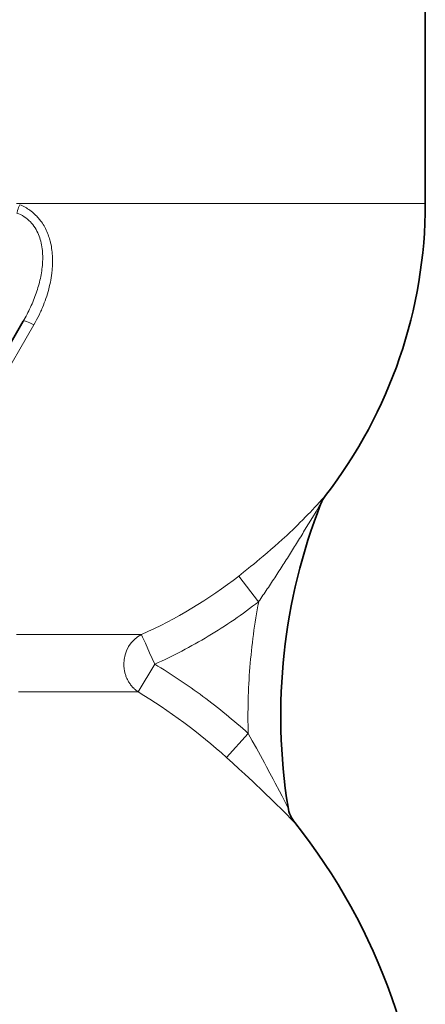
# Model space of a CAD drawing. Header units: inches. Extents: x 2797 to 3517, y 163 to 889.
# Tile 4 of 26: x 2939 to 2966, y 438 to 504. Entities that reach past the tile are written whole.
import ezdxf

# ---------------------------------------------------------------- set-up
doc = ezdxf.new("R2010")
doc.units = ezdxf.units.IN
doc.header["$MEASUREMENT"] = 0

msp = doc.modelspace()

# ---------------------------------------------------------------- linework, layer by layer
at = {"color": 7, "lineweight": 35}
msp.add_line((2965.935, 491.869), (2965.935, 528.187), dxfattribs=at)
at = {"color": 7, "lineweight": 13}
for p, q in [((2965.935, 491.869), (2938.531, 491.869)), ((2934.735, 475.12), (2939.701, 483.73)), ((2938.541, 462.97), (2946.912, 462.97)), ((2946.688, 459.128), (2938.677, 459.128))]:
    msp.add_line(p, q, dxfattribs=at)
at = {"color": 7, "lineweight": 35, "ltscale": 0.317474}
msp.add_line((2938.995, 483.975), (2937.725, 481.776), dxfattribs=at)
at = {"color": 7, "lineweight": 13, "ltscale": 0.000562}
msp.add_line((2959.24, 472.283), (2959.242, 472.287), dxfattribs=at)
at = {"color": 7, "lineweight": 13, "ltscale": 0.059004}
msp.add_line((2958.611, 471.213), (2958.368, 470.809), dxfattribs=at)
at = {"color": 7, "lineweight": 13, "ltscale": 0.052054}
msp.add_line((2958.826, 471.57), (2958.611, 471.213), dxfattribs=at)
at = {"color": 7, "lineweight": 13, "ltscale": 0.018787}
msp.add_line((2958.904, 471.698), (2958.826, 471.57), dxfattribs=at)
at = {"color": 7, "lineweight": 35, "ltscale": 0.001978}
msp.add_line((2958.938, 471.757), (2958.933, 471.742), dxfattribs=at)
at = {"color": 7, "lineweight": 35, "ltscale": 0.001973}
msp.add_line((2958.938, 471.757), (2958.933, 471.742), dxfattribs=at)
at = {"color": 7, "lineweight": 13, "ltscale": 0.061656}
msp.add_line((2958.368, 470.809), (2958.112, 470.387), dxfattribs=at)
at = {"color": 7, "lineweight": 13, "ltscale": 0.063155}
msp.add_line((2958.112, 470.387), (2957.849, 469.956), dxfattribs=at)
at = {"color": 7, "lineweight": 13, "ltscale": 0.272202}
msp.add_line((2953.428, 466.891), (2954.767, 465.173), dxfattribs=at)
at = {"color": 7, "lineweight": 13, "ltscale": 0.00361}
msp.add_line((2946.924, 462.944), (2946.912, 462.97), dxfattribs=at)
at = {"color": 7, "lineweight": 13, "ltscale": 0.005163}
msp.add_line((2946.941, 462.906), (2946.924, 462.944), dxfattribs=at)
at = {"color": 7, "lineweight": 13, "ltscale": 0.015524}
msp.add_line((2946.992, 462.793), (2946.941, 462.906), dxfattribs=at)
at = {"color": 7, "lineweight": 13, "ltscale": 0.023305}
msp.add_line((2947.068, 462.623), (2946.992, 462.793), dxfattribs=at)
at = {"color": 7, "lineweight": 13, "ltscale": 0.031796}
msp.add_line((2947.172, 462.391), (2947.068, 462.623), dxfattribs=at)
at = {"color": 7, "lineweight": 13, "ltscale": 0.087592}
msp.add_line((2947.458, 461.751), (2947.172, 462.391), dxfattribs=at)
at = {"color": 7, "lineweight": 13, "ltscale": 0.105112}
msp.add_line((2947.801, 460.983), (2947.458, 461.751), dxfattribs=at)
at = {"color": 7, "lineweight": 13, "ltscale": 0.27041}
msp.add_line((2947.801, 460.983), (2946.688, 459.128), dxfattribs=at)
at = {"color": 7, "lineweight": 13, "ltscale": 0.271449}
msp.add_line((2954.067, 456.342), (2952.614, 454.728), dxfattribs=at)
at = {"color": 7, "lineweight": 13, "ltscale": 0.00035}
msp.add_line((2957.188, 450.362), (2957.188, 450.365), dxfattribs=at)
at = {"color": 7, "lineweight": 13}
for points in [[(2938.752, 491.781), (2938.715, 491.684), (2938.68, 491.589), (2938.646, 491.494), (2938.615, 491.4), (2938.6, 491.354), (2938.585, 491.309), (2938.572, 491.265), (2938.559, 491.221)], [(2939.701, 483.73), (2939.793, 483.892), (2939.882, 484.056), (2939.967, 484.22), (2940.05, 484.386), (2940.129, 484.553), (2940.168, 484.637), (2940.206, 484.721), (2940.242, 484.805), (2940.278, 484.889), (2940.34, 485.04), (2940.4, 485.192), (2940.457, 485.344), (2940.511, 485.497), (2940.562, 485.651), (2940.61, 485.805), (2940.656, 485.96), (2940.699, 486.116), (2940.738, 486.272), (2940.774, 486.424), (2940.807, 486.577), (2940.837, 486.73), (2940.863, 486.884), (2940.887, 487.038), (2940.907, 487.192), (2940.916, 487.269), (2940.924, 487.347), (2940.931, 487.424), (2940.938, 487.502), (2940.947, 487.648), (2940.953, 487.795), (2940.955, 487.869), (2940.956, 487.942), (2940.956, 488.041), (2940.955, 488.139), (2940.952, 488.237), (2940.946, 488.36), (2940.937, 488.483), (2940.925, 488.605), (2940.911, 488.728), (2940.894, 488.851), (2940.874, 488.973), (2940.851, 489.095), (2940.824, 489.218), (2940.81, 489.278), (2940.794, 489.339), (2940.773, 489.42), (2940.749, 489.501), (2940.724, 489.581), (2940.691, 489.682), (2940.655, 489.782), (2940.616, 489.881), (2940.574, 489.98), (2940.53, 490.078), (2940.483, 490.175), (2940.435, 490.266), (2940.384, 490.356), (2940.331, 490.446), (2940.275, 490.534), (2940.215, 490.622), (2940.185, 490.665), (2940.153, 490.708), (2940.109, 490.765), (2940.064, 490.821), (2940.018, 490.876), (2939.955, 490.948), (2939.89, 491.018), (2939.821, 491.087), (2939.75, 491.154), (2939.677, 491.22), (2939.6, 491.284), (2939.521, 491.347), (2939.439, 491.407), (2939.361, 491.461), (2939.281, 491.513), (2939.198, 491.563), (2939.113, 491.611), (2939.026, 491.657), (2938.936, 491.701), (2938.845, 491.742), (2938.752, 491.781)], [(2959.242, 472.287), (2959.242, 472.287), (2959.242, 472.288), (2959.242, 472.288), (2959.242, 472.288), (2959.242, 472.288), (2959.241, 472.288), (2959.241, 472.287), (2959.238, 472.285), (2959.229, 472.276), (2959.202, 472.247), (2959.126, 472.162), (2959.013, 472.035), (2958.83, 471.831), (2958.688, 471.674), (2958.542, 471.516), (2958.377, 471.338), (2958.208, 471.159), (2958.093, 471.038), (2957.91, 470.849), (2957.724, 470.661), (2957.536, 470.472), (2957.392, 470.329), (2957.247, 470.187), (2957.05, 469.997), (2956.85, 469.807), (2956.649, 469.619), (2956.496, 469.477), (2956.343, 469.336), (2956.093, 469.111), (2955.842, 468.887), (2955.588, 468.664), (2955.331, 468.443), (2955.072, 468.222), (2954.854, 468.039), (2954.633, 467.856), (2954.411, 467.674), (2954.249, 467.542), (2954.086, 467.411), (2953.758, 467.149), (2953.428, 466.89)], [(2958.933, 471.742), (2958.933, 471.742), (2958.933, 471.743), (2958.933, 471.743), (2958.933, 471.743), (2958.933, 471.743), (2958.933, 471.743), (2958.933, 471.743), (2958.932, 471.742), (2958.93, 471.739), (2958.922, 471.726), (2958.904, 471.698)], [(2946.688, 459.128), (2946.648, 459.157), (2946.607, 459.186), (2946.568, 459.216), (2946.529, 459.248), (2946.491, 459.28), (2946.454, 459.313), (2946.417, 459.348), (2946.396, 459.368), (2946.375, 459.389), (2946.355, 459.409), (2946.335, 459.431), (2946.315, 459.452), (2946.295, 459.474), (2946.257, 459.518), (2946.22, 459.564), (2946.184, 459.61), (2946.149, 459.658), (2946.116, 459.706), (2946.083, 459.756), (2946.053, 459.806), (2946.023, 459.857), (2945.995, 459.909), (2945.968, 459.962), (2945.942, 460.015), (2945.918, 460.07), (2945.896, 460.124), (2945.875, 460.179), (2945.855, 460.234), (2945.837, 460.29), (2945.82, 460.346), (2945.805, 460.402), (2945.791, 460.459), (2945.778, 460.517), (2945.767, 460.574), (2945.758, 460.632), (2945.75, 460.69), (2945.743, 460.749), (2945.738, 460.807), (2945.734, 460.866), (2945.732, 460.925), (2945.731, 460.983)], [(2956.735, 451.389), (2956.735, 451.389), (2956.735, 451.389), (2956.735, 451.389), (2956.735, 451.389), (2956.734, 451.389), (2956.734, 451.389), (2956.734, 451.389), (2956.732, 451.391), (2956.727, 451.401), (2956.712, 451.427), (2956.665, 451.515), (2956.617, 451.606), (2956.504, 451.821), (2956.337, 452.141), (2956.16, 452.48), (2955.883, 453.006), (2955.739, 453.278), (2955.522, 453.686), (2955.302, 454.097), (2955.151, 454.376), (2954.882, 454.87), (2954.611, 455.364), (2954.339, 455.855), (2954.067, 456.342)], [(2952.614, 454.729), (2953.035, 454.347), (2953.447, 453.971), (2953.65, 453.785), (2953.85, 453.601), (2954.112, 453.357), (2954.369, 453.117), (2954.622, 452.88), (2954.861, 452.653), (2955.095, 452.43), (2955.323, 452.211), (2955.489, 452.05), (2955.651, 451.893), (2955.96, 451.589), (2956.248, 451.303), (2956.496, 451.054), (2956.646, 450.902), (2956.904, 450.642), (2957.045, 450.499), (2957.099, 450.445), (2957.156, 450.388), (2957.179, 450.368), (2957.185, 450.363), (2957.188, 450.361), (2957.188, 450.361), (2957.188, 450.361), (2957.188, 450.361), (2957.188, 450.361), (2957.188, 450.362)]]:
    msp.add_lwpolyline(points, dxfattribs=at)
at = {"color": 7, "lineweight": 35}
for centre, radius, start, end in [((2933.935, 491.869), 32, 322.25974, 0), ((2960.98, 470.936), 2.2, 142.25975, 158.65023), ((2995.306, 457.519), 39.055, 158.64277, 189.02941), ((2958.907, 451.738), 2.2, 189.02905, 218.61698), ((2925.935, 425.4), 40, 0, 38.61725)]:
    msp.add_arc(centre, radius, start, end, dxfattribs=at)
at = {"color": 7, "lineweight": 13}
for centre, radius, start, end in [((2937.746, 488.957), 2.406, 56.99161, 70.24585), ((2937.773, 489.005), 2.351, 43.93706, 56.89331), ((2937.644, 488.885), 2.527, 32.24362, 43.86995), ((2937.334, 488.691), 2.893, 22.29788, 32.22742), ((2933.383, 488.323), 6.914, 347.635, 355.97558), ((2931.697, 488.683), 8.638, 340.92987, 347.69574), ((2930.218, 489.187), 10.201, 335.165, 340.96703), ((2929.085, 489.706), 11.447, 329.95821, 335.18997), ((2960.98, 470.941), 2.198, 142.25168, 158.22973), ((2834.04, 545.64), 145.11, 328.36065, 328.56268), ((2856.396, 531.813), 118.824, 328.13324, 328.38183), ((2852.964, 533.89), 122.834, 327.42929, 327.91426), ((2844.053, 539.446), 133.336, 327.92533, 328.14793), ((2867.843, 524.419), 105.197, 326.84715, 327.41382), ((2934.002, 491.803), 31.591, 294.12162, 307.94655), ((2875.297, 519.571), 96.306, 326.21953, 326.83639), ((2881.931, 515.143), 88.329, 325.54778, 326.21474), ((2933.988, 491.827), 33.797, 300.99677, 307.93923), ((2995.274, 457.523), 41.223, 169.30521, 175.47365), ((2934.028, 491.763), 33.721, 294.10685, 300.99378), ((2927.204, 426.667), 40.023, 53.46148, 59.02667), ((2995.277, 457.52), 41.227, 175.46921, 181.63716), ((2926.73, 426.016), 40.829, 47.96657, 53.47117), ((2958.907, 451.735), 2.199, 189.02972, 218.62433)]:
    msp.add_arc(centre, radius, start, end, dxfattribs=at)
for centre, major_axis, ratio, start_param, end_param in [((2935.113, 485.389), (-4.05, -5.513), 0.585726, 2.587916, 2.800063), ((2934.899, 485.224), (-4.287, -5.663), 0.578165, 2.419997, 2.606439), ((2939.861, 483.475), (0.866, -0.5), 0.145846, 1.839182, 3.141591), ((2947.801, 460.983), (0, -2.2), 0.94098, 3.585447, 4.712389), ((2935.366, 435.081), (23.103, -22.045), 0.818502, 1.604776, 1.837273)]:
    msp.add_ellipse(centre, major_axis=major_axis, ratio=ratio, start_param=start_param, end_param=end_param, dxfattribs=at)

doc.saveas('drawing.dxf')
